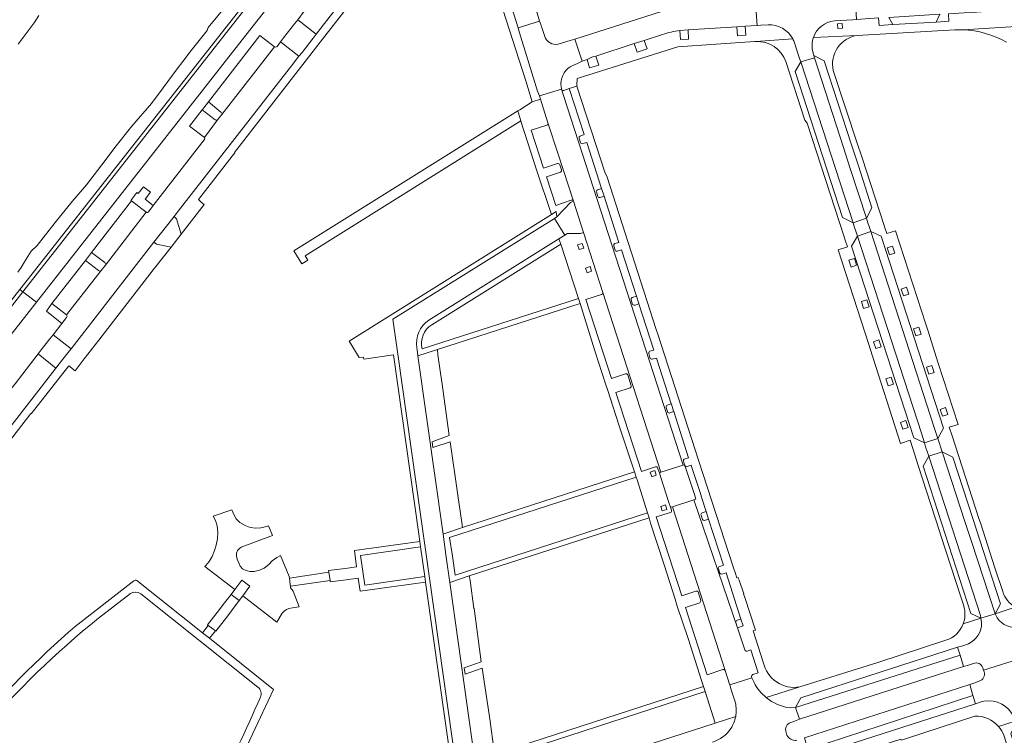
# Model space of a CAD drawing. Extents: x 152048 to 156914, y 461460 to 468786.
# Tile 133 of 256: x 155286 to 155530, y 463959 to 464136. Entities that reach past the tile are written whole.
import ezdxf

# ---------------------------------------------------------------- set-up
doc = ezdxf.new("R2010")
doc.units = 0
doc.header["$LTSCALE"] = 0.75
for name, color, linetype, lineweight in [('B-RO-VH-VERHARDING_ASFALT-GV', 251, 'CONTINUOUS', 18), ('B-RO-VH-VERHARDING_BETON-GV', 251, 'CONTINUOUS', 18), ('B-RO-VH-VERHARDING_BETONSTRAATSTEEN-GV', 251, 'CONTINUOUS', 18), ('B-RO-VH-VERHARDING_HALFVERHARDING-GV', 251, 'CONTINUOUS', 18), ('B-RO-VH-VERHARDING_TEGEL-GV', 251, 'CONTINUOUS', 18)]:
    doc.layers.add(name, color=color, linetype=linetype, lineweight=lineweight)

msp = doc.modelspace()

# ---------------------------------------------------------------- linework, layer by layer
at = {"layer": 'B-RO-VH-VERHARDING_ASFALT-GV'}
for points in [[(155457.682, 464284.517), (155453.279, 464278.128), (155448.266, 464271.107), (155442.349, 464262.966), (155437.161, 464256.188), (155435.871, 464254.812), (155433.956, 464252.51), (155427.883, 464245.587), (155420.03, 464236.811), (155411.984, 464227.263), (155405.402, 464219.076), (155402.594, 464215.584), (155371.439, 464176.393), (155338.56, 464134.488), (155286.653, 464068.331), (155289.977, 464065.817), (155341.85, 464131.905), (155372.364, 464170.78)], [(155356.317, 464137.842), (155354.708, 464135.714), (155359.255, 464132.196), (155379.969, 464158.868)], [(155406.39, 464142.295), (155408.287, 464136.889), (155409.249, 464133.746)], [(155409.249, 464133.746), (155414.56, 464135.422), (155413.775, 464137.971), (155411.914, 464143.421)], [(155449.274, 464133.057), (155451.356, 464133.228), (155463.403, 464134.01), (155465.457, 464134.187), (155468.418, 464134.31), (155468.054, 464139.827)], [(155487.594, 464135.464), (155492.057, 464135.749), (155493.056, 464135.805), (155492.74, 464141.356), (155491.859, 464141.255), (155481.287, 464140.672), (155479.587, 464140.563), (155468.945, 464139.949), (155468.054, 464139.827), (155468.418, 464134.31)], [(155444.761, 464137.8), (155423.27, 464130.943), (155425.125, 464125.451), (155426.314, 464125.899)], [(155468.418, 464134.31), (155469.355, 464134.395), (155471.142, 464134.481)], [(155428.462, 464126.751), (155437.994, 464129.888), (155440.495, 464130.633), (155445.032, 464132.09)], [(155297.443, 464062.024), (155296.275, 464060.492), (155294.093, 464057.702), (155298.595, 464054.265), (155300.536, 464056.802), (155317.901, 464079.142), (155319.092, 464080.634), (155324.059, 464086.986), (155325.104, 464088.335), (155353.107, 464124.371), (155354.94, 464126.708), (155350.419, 464130.238), (155349.555, 464129.111)], [(155477.676, 464130.017), (155478.939, 464126.17), (155479.236, 464125.348), (155482.6, 464126.301), (155482.469, 464126.879), (155482.358, 464127.203), (155482.148, 464128.13)], [(155348.942, 464129.02), (155335.898, 464112.288), (155334.792, 464110.945), (155331.564, 464106.58)], [(155331.528, 464106.004), (155318.927, 464089.707), (155317.731, 464088.196)], [(155317.115, 464088.068), (155307.077, 464074.932), (155306.005, 464073.655), (155297.411, 464062.648)], [(155146.824, 463882.344), (155208.865, 463962.17), (155233.275, 463993.577), (155274.998, 464046.734), (155289.977, 464065.817), (155286.653, 464068.331), (155271.724, 464049.303), (155229.536, 463995.534), (155205.581, 463964.722)], [(155241.062, 463989.602), (155240.044, 463988.342), (155238.02, 463985.651), (155242.482, 463982.197), (155291.18, 464044.741), (155294.794, 464049.459), (155290.421, 464053.008), (155284.694, 464045.599), (155284.636, 464045.523), (155283.656, 464044.251)], [(155465.348, 463979.669), (155463.578, 463985.139), (155452.751, 464016.814), (155447.501, 464015.135), (155460.524, 463974.532)], [(155314.087, 463996.775), (155299.614, 463985.508)], [(155338.243, 463947.769), (155348.666, 463969.904), (155332.83, 463982.538), (155331.083, 463983.932), (155314.877, 463996.861)], [(155305.342, 463987.509), (155313.26, 463993.599)], [(155315.803, 463993.586), (155344.834, 463970.423)], [(155527.873, 463987.641), (155527.337, 463988.632), (155523.847, 463987.506), (155523.967, 463986.422)], [(155520.73, 463981.2), (155519.347, 463980.702), (155518.063, 463980.32), (155518.664, 463978.327), (155519.561, 463975.597), (155520.797, 463975.924), (155521.972, 463976.332)], [(155467.393, 463973.563), (155468.712, 463973.99), (155466.898, 463979.698), (155465.927, 463979.383)], [(155524.318, 463975.25), (155524.512, 463974.666), (155534.46, 463977.823), (155534.308, 463978.223)], [(155534.643, 463977.34), (155534.46, 463977.823), (155524.512, 463974.666), (155524.653, 463974.242)], [(155460.524, 463974.532), (155461.594, 463971.161), (155461.637, 463971.014), (155467.15, 463972.773), (155467.057, 463972.989)], [(155467.15, 463972.773), (155461.637, 463971.014), (155462.009, 463969.748), (155463.034, 463966.58)], [(155467.67, 463971.561), (155467.15, 463972.773)], [(155523.437, 463971.895), (155522.328, 463971.506), (155521.066, 463971.103), (155521.859, 463968.34), (155522.506, 463966.354)], [(155522.506, 463966.354), (155523.902, 463966.769), (155524.563, 463966.943)], [(155476.331, 463961.496), (155477.669, 463962.024), (155478.922, 463962.52), (155477.933, 463965.365), (155476.568, 463965.297)], [(155475.813, 463958.55), (155475.548, 463959.519)]]:
    msp.add_lwpolyline(points, dxfattribs=at)
for points in [[(155471.142, 464134.481, -0.2916865), (155477.255, 464130.988)], [(155482.357, 464131.319, -0.2946102), (155487.594, 464135.464)], [(155445.032, 464132.09, -0.0563167), (155449.274, 464133.057)], [(155477.255, 464130.988, -0.0401988), (155477.676, 464130.017)], [(155482.148, 464128.13, -0.1320042), (155482.357, 464131.319)], [(155349.555, 464129.111, -0.2528525), (155348.942, 464129.02)], [(155426.314, 464125.899, -0.0940214), (155428.462, 464126.751)], [(155331.564, 464106.58, -0.3646786), (155331.528, 464106.004)], [(155317.731, 464088.196, -0.5261929), (155317.115, 464088.068)], [(155297.411, 464062.648, -0.5), (155297.443, 464062.024)], [(155314.877, 463996.861, 0.3568671), (155314.087, 463996.775)], [(155313.26, 463993.599, -0.3039698), (155315.803, 463993.586)], [(155276.221, 463959.228, -0.0470716), (155305.342, 463987.509)], [(155523.967, 463986.422, -0.310347), (155520.73, 463981.2)], [(155533.479, 463985.313, -0.3075324), (155527.873, 463987.641)], [(155299.614, 463985.508, 0.0379974), (155273.387, 463958.968)], [(155465.927, 463979.383, -0.4175938), (155465.348, 463979.669)], [(155521.972, 463976.332, -0.4108138), (155524.318, 463975.25)], [(155524.653, 463974.242, -0.3707288), (155523.437, 463971.895)], [(155467.057, 463972.989, -0.2991331), (155467.393, 463973.563)], [(155470.689, 463967.872, -0.1016679), (155467.67, 463971.561)], [(155344.834, 463970.423, -0.3657256), (155345.445, 463967.998)], [(155345.445, 463967.998, -0.0367069), (155320.497, 463920.225)], [(155463.034, 463966.58, -0.1059232), (155463.115, 463963.172)], [(155476.568, 463965.297, -0.1376496), (155470.689, 463967.872)], [(155524.563, 463966.943, -0.3569985), (155531.958, 463962.929)], [(155463.115, 463963.172, -0.0985863), (155461.916, 463960.217)], [(155475.548, 463959.519, -0.3565631), (155476.331, 463961.496)], [(155461.916, 463960.217, -0.1794219), (155457.36, 463956.854)], [(155478.183, 463957.251, -0.319247), (155475.813, 463958.55)]]:
    msp.add_lwpolyline(points, format="xyb", dxfattribs=at)
for points in [[(155482.6, 464126.301), (155479.236, 464125.348), (155492.199, 464085.483), (155495.496, 464086.569), (155491.488, 464098.912), (155489.83, 464104.108)], [(155419.961, 464118.569), (155414.507, 464116.901), (155414.768, 464116.075), (155416.633, 464110.18), (155419.202, 464102.416), (155422.952, 464090.848), (155422.975, 464090.776), (155425.454, 464083.057), (155430.221, 464068.189), (155444.602, 464023.654), (155450.092, 464025.424), (155420.446, 464117)], [(155495.496, 464086.569), (155492.199, 464085.483), (155492.561, 464084.317), (155492.833, 464083.42), (155493.245, 464082.159), (155496.551, 464083.287), (155496.173, 464084.548), (155495.869, 464085.416)], [(155493.245, 464082.159), (155509.093, 464033.32), (155509.854, 464030.997), (155513.156, 464032.008), (155512.195, 464035.043), (155496.551, 464083.287)], [(155510.915, 464027.662), (155514.212, 464028.759), (155513.907, 464029.704), (155513.478, 464031.027), (155513.156, 464032.008), (155509.854, 464030.997), (155510.15, 464029.974), (155510.503, 464028.811)], [(155514.212, 464028.759), (155510.915, 464027.662), (155523.718, 463988.186), (155523.847, 463987.506), (155527.337, 463988.632), (155521.469, 464006.483), (155519.941, 464011.261)], [(155362.682, 463996.901), (155362.396, 463998.909), (155352.625, 463997.446), (155352.811, 463995.889), (155352.861, 463995.468)], [(155477.933, 463965.365), (155478.922, 463962.52), (155519.561, 463975.597), (155518.664, 463978.327)], [(155521.859, 463968.34), (155521.066, 463971.103), (155480.184, 463957.901), (155481.024, 463955.04)]]:
    msp.add_lwpolyline(points, close=True, dxfattribs=at)
at = {"layer": 'B-RO-VH-VERHARDING_BETON-GV'}
for points in [[(155339.092, 463994.599), (155340.826, 463996.935), (155342.793, 463995.42), (155341.079, 463993.065), (155349.494, 463986.57), (155350.826, 463988.768), (155351.29, 463989.266), (155351.873, 463989.643), (155352.509, 463989.901), (155353.402, 463990.107), (155355.023, 463990.351), (155353.539, 463994.198), (155352.918, 463995.06), (155352.861, 463995.468), (155352.811, 463995.889), (155352.625, 463997.446), (155352.559, 463997.835), (155350.44, 464003.076), (155349.511, 464002.574), (155348.367, 464001.729), (155347.494, 464000.803), (155346.404, 463999.931), (155345.177, 463999.414), (155343.924, 463999.114), (155342.806, 463999.114), (155341.661, 463999.387), (155341.034, 463999.741), (155340.462, 464000.422), (155339.726, 464002.138), (155339.562, 464002.928), (155339.535, 464003.609), (155339.808, 464004.263), (155340.244, 464004.753), (155340.68, 464005.08), (155348.463, 464007.965), (155347.464, 464010.434), (155346.62, 464010.153), (155345.529, 464009.881), (155344.33, 464009.826), (155342.94, 464009.962), (155341.632, 464010.453), (155340.35, 464011.215), (155339.424, 464012.169), (155338.824, 464013.177), (155338.359, 464014.403), (155333.744, 464012.812), (155334.328, 464011.728), (155334.708, 464010.398), (155334.871, 464008.824), (155334.817, 464007.142), (155334.518, 464005.595), (155334.111, 464004.265), (155333.486, 464002.8), (155332.726, 464001.606), (155331.911, 464000.602), (155331.655, 464000.34)], [(155340.826, 463996.935), (155339.092, 463994.599), (155338.179, 463993.409), (155340.175, 463991.868), (155341.079, 463993.065), (155342.793, 463995.42)]]:
    msp.add_lwpolyline(points, close=True, dxfattribs=at)
at = {"layer": 'B-RO-VH-VERHARDING_BETONSTRAATSTEEN-GV'}
for points in [[(155501.035, 464136.335), (155502.048, 464134.553), (155512.772, 464135.155), (155513.692, 464137.115)], [(155350.419, 464130.238), (155354.94, 464126.708), (155355.748, 464127.642), (155358.511, 464131.213), (155359.255, 464132.196), (155354.708, 464135.714), (155353.886, 464134.744), (155351.15, 464131.235)], [(155492.199, 464085.483), (155479.236, 464125.348), (155477.812, 464122.944), (155489.561, 464086.803)], [(155482.6, 464126.301), (155489.83, 464104.108), (155491.488, 464098.912), (155495.496, 464086.569), (155496.865, 464089.161), (155493.561, 464099.558), (155491.803, 464104.744), (155485.045, 464125.563), (155482.469, 464126.879)], [(155355.662, 464075.293), (155357.171, 464076.23), (155356.487, 464077.271), (155409.935, 464110.712), (155409.178, 464113.155), (155353.696, 464078.489)], [(155420.805, 464082.413), (155421.482, 464082.828), (155424.673, 464082.806), (155425.454, 464083.057), (155422.975, 464090.776), (155422.212, 464090.477), (155418.831, 464086.962), (155418.253, 464086.501)], [(155417.53, 464087.471), (155367.423, 464056.106), (155369.931, 464052.085), (155370.951, 464052.174), (155371.051, 464051.689), (155378.372, 464052.725), (155384.635, 464008.337), (155384.888, 464006.544), (155385.054, 464005.212), (155386.156, 463997.822), (155386.338, 463996.462), (155386.589, 463994.698), (155392.713, 463951.579), (155392.907, 463950.216), (155393.065, 463949.083), (155394.189, 463941.016), (155395.211, 463941.356), (155379.469, 464052.954), (155378.247, 464061.618), (155418.253, 464086.501), (155418.831, 464086.962), (155418.634, 464088.236)], [(155513.156, 464032.008), (155514.574, 464034.619), (155499.145, 464082.132), (155496.551, 464083.287), (155512.195, 464035.043)], [(155509.854, 464030.997), (155509.093, 464033.32), (155493.245, 464082.159), (155491.806, 464079.695), (155507.242, 464032.211)], [(155302.136, 464076.143), (155293.799, 464065.425), (155297.411, 464062.648), (155306.005, 464073.655), (155305.693, 464073.504), (155305.383, 464073.659)], [(155290.421, 464053.008), (155294.794, 464049.459), (155295.618, 464050.484), (155297.757, 464053.242), (155298.595, 464054.265), (155294.093, 464057.702), (155293.309, 464056.674), (155291.184, 464053.968)], [(155395.312, 464011.261), (155394.343, 464017.952), (155394.373, 464017.962), (155394.363, 464018.029), (155392.4, 464031.234), (155388.169, 464029.832), (155387.966, 464031.245), (155392.175, 464032.737), (155390.387, 464046.03), (155390.354, 464046.02), (155389.408, 464052.749), (155389.264, 464054.041), (155384.448, 464052.497), (155390.656, 464008.346), (155391.064, 464008.485), (155395.517, 464010.006)], [(155510.915, 464027.662), (155509.518, 464025.192), (155521.36, 463988.648), (155523.847, 463987.506), (155523.718, 463988.186)], [(155527.337, 463988.632), (155528.665, 463991.059), (155523.455, 464007.116), (155521.919, 464011.94), (155516.846, 464027.447), (155514.212, 464028.759), (155519.941, 464011.261), (155521.469, 464006.483)], [(155392.819, 463996.514), (155397.17, 463998.052), (155441.708, 464012.35), (155441.308, 464013.58), (155393.683, 463998.203), (155392.969, 464002.857), (155392.254, 464007.511), (155438.471, 464022.48), (155438.063, 464023.759), (155395.517, 464010.006), (155391.064, 464008.485), (155390.656, 464008.346), (155391.461, 464002.626), (155392.344, 463996.346)], [(155369.634, 463997.44), (155370.109, 463994.226), (155386.338, 463996.462), (155386.156, 463997.822), (155371.336, 463995.721), (155370.259, 464003.085), (155385.054, 464005.212), (155384.888, 464006.544), (155368.727, 464004.253), (155368.714, 464004.251), (155369.264, 464000.225), (155366.403, 463999.852), (155362.34, 463999.322), (155362.396, 463998.909), (155362.682, 463996.901), (155362.728, 463996.519), (155366.712, 463997.05)], [(155397.17, 463998.052), (155392.819, 463996.514), (155392.344, 463996.346), (155398.537, 463952.302), (155403.481, 463953.881), (155403.231, 463955.167), (155402.343, 463961.914), (155402.321, 463962.059), (155400.31, 463975.109), (155396.105, 463973.688), (155395.885, 463975.264), (155400.099, 463976.74), (155398.364, 463989.916), (155398.357, 463989.97), (155398.32, 463989.959), (155397.381, 463996.866)], [(155518.664, 463978.327), (155518.063, 463980.32), (155479.226, 463967.806), (155477.933, 463965.365)], [(155403.481, 463953.881), (155398.537, 463952.302), (155398.732, 463950.871), (155455.558, 463969.374), (155455.147, 463970.643)], [(155522.506, 463966.354), (155521.859, 463968.34), (155481.024, 463955.04), (155483.718, 463953.824)]]:
    msp.add_lwpolyline(points, close=True, dxfattribs=at)
for points in [[(155414.56, 464135.422), (155409.249, 464133.746), (155409.633, 464132.536), (155414.053, 464118.082), (155414.507, 464116.901), (155419.961, 464118.569), (155419.825, 464119.903)], [(155415.841, 464131.571), (155415.186, 464133.616), (155414.985, 464134.243), (155414.869, 464134.564), (155414.56, 464135.422)], [(155348.942, 464129.02), (155345.331, 464131.817), (155332.591, 464115.441), (155332.567, 464115.41), (155335.682, 464112.887)], [(155422.783, 464124.417), (155423.973, 464124.933), (155425.125, 464125.451), (155423.27, 464130.943), (155422.125, 464130.575), (155419.145, 464129.659)], [(155335.898, 464112.288), (155348.942, 464129.02)], [(155419.961, 464118.569), (155420.446, 464117), (155450.092, 464025.424), (155450.464, 464025.53)], [(155424.604, 464106.915), (155425.6, 464107.294), (155421.899, 464118.705), (155420.566, 464118.241)], [(155330.993, 464113.418), (155327.907, 464109.367), (155331.564, 464106.58), (155334.792, 464110.945)], [(155334.207, 464110.937), (155330.993, 464113.418)], [(155422.952, 464090.848), (155419.202, 464102.416), (155416.633, 464110.18)], [(155416.339, 464109.625), (155412.477, 464108.41), (155415.567, 464098.973), (155419.004, 464100.101)], [(155424.721, 464105.322), (155424.328, 464106.411)], [(155428.941, 464093.613), (155429.928, 464093.952), (155426.245, 464105.376), (155425.281, 464105.072)], [(155419.705, 464097.973), (155416.256, 464096.848), (155418.566, 464089.723), (155422.401, 464091.059)], [(155419.609, 464099.793), (155419.993, 464098.566)], [(155428.974, 464091.955), (155428.623, 464093.092)], [(155307.077, 464074.932), (155317.115, 464088.068), (155313.535, 464090.865), (155303.651, 464078.108)], [(155433.222, 464080.318), (155434.199, 464080.609), (155430.555, 464092.03), (155429.558, 464091.724)], [(155420.805, 464082.413), (155418.253, 464086.501), (155378.247, 464061.618), (155379.469, 464052.954), (155395.211, 463941.356), (155399.904, 463942.823), (155398.732, 463950.871), (155398.537, 463952.302), (155392.344, 463996.346), (155391.461, 464002.626), (155390.656, 464008.346), (155384.448, 464052.497), (155384.239, 464053.952), (155384.162, 464054.491)], [(155387.149, 464061.376), (155419.345, 464081.511), (155420.805, 464082.413)], [(155419.816, 464080.201), (155419.345, 464081.511), (155387.149, 464061.376)], [(155387.887, 464060.215), (155419.816, 464080.201)], [(155433.305, 464078.678), (155432.929, 464079.731)], [(155437.472, 464066.915), (155438.54, 464067.315), (155434.837, 464078.733), (155433.863, 464078.418)], [(155303.651, 464078.108), (155306.898, 464075.624)], [(155384.162, 464054.491), (155384.239, 464053.952), (155384.448, 464052.497), (155389.264, 464054.041), (155424.613, 464065.445), (155424.178, 464066.697), (155385.528, 464054.221)], [(155429.893, 464067.686), (155426.057, 464066.467), (155432.354, 464046.905), (155435.84, 464048.04)], [(155444.602, 464023.654), (155430.221, 464068.189)], [(155437.601, 464065.225), (155437.245, 464066.37)], [(155441.877, 464053.641), (155442.852, 464053.924), (155439.151, 464065.369), (155438.212, 464065.065)], [(155441.876, 464052.056), (155441.575, 464053.044)], [(155446.17, 464040.288), (155447.131, 464040.619), (155443.481, 464051.947), (155442.434, 464051.715)], [(155436.378, 464047.804), (155437.265, 464045.096)], [(155436.965, 464044.545), (155433.482, 464043.423), (155439.806, 464023.886), (155443.281, 464025.011)], [(155446.241, 464038.677), (155445.905, 464039.686)], [(155450.375, 464026.913), (155451.477, 464027.277), (155447.774, 464038.725), (155446.834, 464038.401)], [(155450.464, 464025.53), (155450.092, 464025.424), (155444.602, 464023.654), (155444.227, 464023.535), (155444.576, 464022.355), (155446.599, 464016.202), (155446.993, 464014.986), (155447.501, 464015.135), (155452.751, 464016.814)], [(155450.464, 464025.53), (155450.205, 464026.451)], [(155450.552, 464025.261), (155450.85, 464024.35), (155452.885, 464018.195), (155453.27, 464016.981), (155452.751, 464016.814), (155463.578, 463985.139), (155463.17, 463986.47)], [(155452.751, 464016.814), (155453.27, 464016.981), (155452.885, 464018.195), (155450.85, 464024.35), (155450.552, 464025.261)], [(155454.815, 464013.608), (155455.781, 464013.974), (155454.676, 464017.472), (155454.304, 464018.658), (155452.289, 464024.831), (155452.137, 464025.386), (155451.145, 464025.066)], [(155443.795, 464024.769), (155444.227, 464023.535), (155444.602, 464023.654)], [(155460.524, 463974.532), (155447.501, 464015.135), (155446.993, 464014.986), (155447.221, 464014.261)], [(155446.957, 464013.728), (155443.469, 464012.594), (155449.764, 463993.035), (155453.244, 463994.215)], [(155454.903, 464012.004), (155454.548, 464013.035)], [(155459.154, 464000.308), (155460.077, 464000.637), (155456.427, 464012.077), (155455.367, 464011.74)], [(155459.179, 463998.653), (155458.833, 463999.712)], [(155463.452, 463986.998), (155464.424, 463987.308), (155460.735, 463998.732), (155459.651, 463998.428)], [(155453.867, 463994.013), (155454.465, 463991.937)], [(155454.278, 463991.364), (155450.677, 463990.208), (155456.04, 463973.518), (155459.912, 463974.826)]]:
    msp.add_lwpolyline(points, dxfattribs=at)
for points in [[(155419.145, 464129.659, -0.3577463), (155415.841, 464131.571)], [(155419.825, 464119.903, -0.2843064), (155422.783, 464124.417)], [(155420.566, 464118.241, -0.3868719), (155419.961, 464118.569)], [(155335.682, 464112.887, -0.4674626), (155335.898, 464112.288)], [(155334.792, 464110.945, -0.215368), (155334.207, 464110.937)], [(155416.633, 464110.18, -0.4209092), (155416.339, 464109.625)], [(155424.328, 464106.411, -0.3722205), (155424.604, 464106.915)], [(155425.281, 464105.072, -0.3854295), (155424.721, 464105.322)], [(155419.004, 464100.101, -0.3603427), (155419.609, 464099.793)], [(155419.993, 464098.566, -0.4348759), (155419.705, 464097.973)], [(155428.623, 464093.092, -0.4492854), (155428.941, 464093.613)], [(155422.401, 464091.059, -0.4227312), (155422.952, 464090.848)], [(155429.558, 464091.724, -0.3344131), (155428.974, 464091.955)], [(155432.929, 464079.731, -0.3183371), (155433.222, 464080.318)], [(155433.863, 464078.418, -0.4084399), (155433.305, 464078.678)], [(155306.898, 464075.624, -0.3800472), (155307.077, 464074.932)], [(155430.221, 464068.189, -0.2826733), (155429.893, 464067.686)], [(155437.245, 464066.37, -0.3683393), (155437.472, 464066.915)], [(155438.212, 464065.065, -0.1962294), (155437.601, 464065.225)], [(155384.162, 464054.491, -0.2874591), (155387.149, 464061.376)], [(155387.149, 464061.376, 0.2874591), (155384.162, 464054.491)], [(155385.528, 464054.221, -0.3351308), (155387.887, 464060.215)], [(155441.575, 464053.044, -0.2720659), (155441.877, 464053.641)], [(155442.434, 464051.715, -0.4775652), (155441.876, 464052.056)], [(155435.84, 464048.04, -0.416179), (155436.378, 464047.804)], [(155437.265, 464045.096, -0.3488102), (155436.965, 464044.545)], [(155445.905, 464039.686, -0.4370165), (155446.17, 464040.288)], [(155446.834, 464038.401, -0.5766143), (155446.241, 464038.677)], [(155443.281, 464025.011, -0.4283308), (155443.795, 464024.769)], [(155450.205, 464026.451, -0.4369988), (155450.375, 464026.913)], [(155450.552, 464025.261, -0.1418893), (155450.464, 464025.53)], [(155451.145, 464025.066, -0.3394074), (155450.552, 464025.261)], [(155447.221, 464014.261, -0.475945), (155446.957, 464013.728)], [(155454.548, 464013.035, -0.3956433), (155454.815, 464013.608)], [(155455.367, 464011.74, -0.3020437), (155454.903, 464012.004)], [(155458.833, 463999.712, -0.4309155), (155459.154, 464000.308)], [(155459.651, 463998.428, -0.2942771), (155459.179, 463998.653)], [(155453.244, 463994.215, -0.205221), (155453.867, 463994.013)], [(155454.465, 463991.937, -0.0713574), (155454.278, 463991.364)], [(155463.17, 463986.47, -0.3826652), (155463.452, 463986.998)], [(155459.912, 463974.826, -0.3623327), (155460.524, 463974.532)]]:
    msp.add_lwpolyline(points, format="xyb", dxfattribs=at)
at = {"layer": 'B-RO-VH-VERHARDING_HALFVERHARDING-GV'}
for points in [[(155285.358, 464073.228), (155286.236, 464074.341), (155287.056, 464075.765), (155288.721, 464078.462), (155290.136, 464079.802), (155294.637, 464085.537), (155298.827, 464090.688), (155302.392, 464094.888), (155307.015, 464100.905), (155309.418, 464104.072), (155313.627, 464109.351), (155318.479, 464115.01), (155321.333, 464118.885), (155324.847, 464123.575), (155326.264, 464125.365), (155328.262, 464128.089), (155332.242, 464133.12), (155332.544, 464133.819), (155337.28, 464139.606)], [(155290.583, 464136.803), (155289.434, 464134.957), (155287.449, 464132.314), (155285.462, 464129.683)]]:
    msp.add_lwpolyline(points, dxfattribs=at)
at = {"layer": 'B-RO-VH-VERHARDING_TEGEL-GV'}
for points in [[(155404.666, 464219.656), (155370.778, 464176.967), (155337.845, 464135.049), (155285.885, 464068.911), (155286.653, 464068.331), (155338.56, 464134.488), (155371.439, 464176.393), (155402.594, 464215.584), (155405.402, 464219.076), (155411.984, 464227.263), (155420.03, 464236.811), (155427.883, 464245.587), (155433.956, 464252.51), (155435.871, 464254.812), (155437.161, 464256.188), (155442.349, 464262.966), (155448.266, 464271.107), (155453.279, 464278.128), (155457.682, 464284.517)], [(155379.969, 464158.868), (155359.255, 464132.196), (155358.511, 464131.213), (155355.748, 464127.642), (155354.94, 464126.708), (155353.107, 464124.371), (155325.104, 464088.335), (155324.059, 464086.986), (155324.687, 464086.446), (155325.781, 464082.677), (155331.482, 464089.988), (155330.876, 464090.449), (155330.103, 464091.24), (155338.417, 464101.933), (155339.076, 464102.78), (155339.011, 464102.834), (155360.846, 464130.961), (155379.021, 464154.375), (155381.385, 464157.412)], [(155404.627, 464140.918), (155411.162, 464120.595), (155411.122, 464120.593), (155412.756, 464115.438), (155414.768, 464116.075), (155414.507, 464116.901), (155414.053, 464118.082), (155409.633, 464132.536), (155409.249, 464133.746), (155408.287, 464136.889), (155406.39, 464142.295)], [(155534.861, 464138.359), (155530.069, 464138.065), (155529.106, 464138.008), (155522.75, 464137.653), (155519.696, 464137.476), (155515.794, 464137.22), (155515.929, 464135.423), (155512.772, 464135.155), (155502.048, 464134.553), (155498.652, 464134.306), (155498.482, 464136.182), (155493.056, 464135.805), (155492.057, 464135.749), (155487.594, 464135.464)], [(155471.142, 464134.481), (155469.355, 464134.395), (155468.418, 464134.31), (155465.457, 464134.187), (155465.625, 464131.89), (155463.552, 464131.772), (155463.403, 464134.01), (155451.356, 464133.228), (155451.453, 464130.971), (155449.418, 464130.851), (155449.274, 464133.057)], [(155544.016, 464112.122), (155545.552, 464107.45), (155554.958, 464078.852), (155558.453, 464080.002), (155558.122, 464080.952), (155553.117, 464096.162), (155552.816, 464097.159), (155547.112, 464114.456), (155545.883, 464118.259), (155541.666, 464131.252), (155541.295, 464132.12), (155540.51, 464134.498), (155531.271, 464133.965), (155519.328, 464133.259)], [(155519.328, 464133.259), (155531.271, 464133.965), (155540.51, 464134.498)], [(155445.032, 464132.09), (155440.495, 464130.633), (155441.172, 464128.508), (155438.726, 464127.702), (155437.994, 464129.888), (155428.462, 464126.751), (155429.216, 464124.465), (155426.921, 464123.803), (155426.314, 464125.899), (155425.125, 464125.451), (155423.973, 464124.933), (155422.783, 464124.417)], [(155482.357, 464131.319), (155493.23, 464131.883), (155517.353, 464133.251)], [(155420.566, 464118.241), (155421.899, 464118.705), (155423.817, 464119.326), (155423.785, 464119.424), (155423.845, 464121.177), (155448.822, 464129.024), (155467.813, 464130.337)], [(155477.255, 464130.988), (155468.084, 464130.346)], [(155468.084, 464130.346), (155477.255, 464130.988)], [(155519.436, 463986.107), (155523.847, 463987.506), (155521.36, 463988.648), (155509.518, 464025.192), (155510.915, 464027.662), (155510.503, 464028.811), (155510.15, 464029.974), (155509.854, 464030.997), (155507.242, 464032.211), (155491.806, 464079.695), (155493.245, 464082.159), (155492.833, 464083.42), (155492.561, 464084.317), (155492.199, 464085.483), (155489.561, 464086.803), (155477.812, 464122.944), (155479.236, 464125.348), (155478.939, 464126.17), (155477.676, 464130.017)], [(155493.23, 464131.883), (155482.357, 464131.319)], [(155482.148, 464128.13), (155482.358, 464127.203), (155482.469, 464126.879), (155485.045, 464125.563), (155491.803, 464104.744), (155493.561, 464099.558), (155496.865, 464089.161), (155495.496, 464086.569), (155495.869, 464085.416), (155496.173, 464084.548), (155496.551, 464083.287), (155499.145, 464082.132), (155514.574, 464034.619), (155513.156, 464032.008), (155513.478, 464031.027), (155513.907, 464029.704), (155514.212, 464028.759), (155516.846, 464027.447), (155521.919, 464011.94), (155523.455, 464007.116), (155528.665, 463991.059), (155527.337, 463988.632), (155532.317, 463990.229)], [(155475.549, 464125.403), (155480.254, 464110.9), (155480.793, 464110.126), (155489.959, 464081.939), (155490.219, 464081.155), (155490.764, 464079.511), (155488.527, 464078.751), (155496.061, 464055.348), (155496.426, 464054.215), (155503.956, 464030.827), (155506.342, 464031.605), (155506.953, 464029.558), (155508.326, 464025.314), (155513.564, 464009.118), (155513.926, 464008.016), (155518.754, 463993.102), (155519.569, 463990.595), (155519.613, 463990.45), (155519.63, 463990.381)], [(155529.237, 463994.095), (155527.321, 464000), (155523.701, 464011.163), (155523.348, 464012.246), (155516.71, 464032.719), (155516.013, 464034.867), (155518.186, 464035.515), (155513.284, 464050.717), (155510.665, 464058.848), (155510.184, 464060.333), (155502.697, 464083.485), (155500.555, 464082.836), (155500.003, 464084.46), (155499.803, 464085.047), (155494.499, 464101.301), (155494.172, 464102.297), (155493.308, 464104.919), (155487.26, 464123.191)], [(155419.825, 464119.903), (155419.961, 464118.569)], [(155462.966, 463998.831), (155462.586, 464000), (155453.933, 464026.656), (155443.813, 464057.836), (155443.4, 464059.063), (155431.232, 464096.988), (155430.808, 464097.751), (155423.817, 464119.326), (155421.899, 464118.705), (155425.6, 464107.294), (155424.604, 464106.915)], [(155335.682, 464112.887), (155332.567, 464115.41), (155331.063, 464113.506), (155330.993, 464113.418), (155334.207, 464110.937)], [(155416.633, 464110.18), (155414.768, 464116.075), (155412.756, 464115.438), (155409.649, 464113.432), (155409.178, 464113.155), (155409.935, 464110.712), (155410.331, 464109.337), (155410.894, 464107.579), (155413.783, 464098.549), (155417.53, 464087.471), (155418.634, 464088.236), (155418.831, 464086.962), (155422.212, 464090.477), (155422.975, 464090.776), (155422.952, 464090.848)], [(155334.792, 464110.945), (155335.898, 464112.288)], [(155419.004, 464100.101), (155415.567, 464098.973), (155412.477, 464108.41), (155416.339, 464109.625)], [(155424.328, 464106.411), (155424.721, 464105.322)], [(155425.281, 464105.072), (155426.245, 464105.376), (155429.928, 464093.952), (155430.555, 464092.03), (155434.199, 464080.609), (155433.222, 464080.318)], [(155422.401, 464091.059), (155418.566, 464089.723), (155416.256, 464096.848), (155419.705, 464097.973)], [(155419.993, 464098.566), (155419.609, 464099.793)], [(155317.731, 464088.196), (155318.927, 464089.707), (155316.885, 464091.332), (155318.2, 464093.04), (155316.474, 464094.375), (155315.163, 464092.703), (155314.864, 464092.942), (155313.352, 464091.008), (155313.535, 464090.865)], [(155313.535, 464090.865), (155317.115, 464088.068)], [(155425.454, 464083.057), (155424.673, 464082.806), (155421.482, 464082.828), (155420.805, 464082.413), (155419.345, 464081.511), (155419.816, 464080.201), (155424.178, 464066.697), (155424.613, 464065.445), (155428.273, 464053.732), (155430.949, 464045.299), (155431.499, 464043.88), (155434.189, 464035.387), (155437.628, 464025.042), (155438.063, 464023.759), (155438.471, 464022.48), (155438.697, 464021.772), (155441.308, 464013.58), (155441.708, 464012.35), (155442.063, 464011.092), (155445.419, 464000.708), (155448.101, 463992.267), (155448.563, 463990.763), (155451.47, 463982.22), (155454.72, 463971.811), (155455.147, 463970.643), (155455.558, 463969.374), (155458.045, 463961.553), (155463.115, 463963.172)], [(155430.221, 464068.189), (155425.454, 464083.057)], [(155248.682, 463986.545), (155288.623, 464038.195), (155288.722, 464038.113), (155297.981, 464050.043), (155299.551, 464048.822), (155301.828, 464051.76), (155305.415, 464056.388), (155318.924, 464073.778), (155319.562, 464074.62), (155323.355, 464079.446), (155319.726, 464080.137), (155319.092, 464080.634), (155317.901, 464079.142), (155300.536, 464056.802), (155298.595, 464054.265), (155297.757, 464053.242), (155295.618, 464050.484), (155294.794, 464049.459), (155291.18, 464044.741), (155242.482, 463982.197)], [(155432.929, 464079.731), (155433.305, 464078.678)], [(155433.863, 464078.418), (155434.837, 464078.733), (155438.54, 464067.315), (155439.124, 464065.496), (155439.151, 464065.369), (155442.852, 464053.924), (155441.877, 464053.641)], [(155306.898, 464075.624), (155303.651, 464078.108), (155302.136, 464076.143), (155305.383, 464073.659)], [(155305.383, 464073.659), (155305.693, 464073.504), (155306.005, 464073.655), (155307.077, 464074.932)], [(155435.84, 464048.04), (155432.354, 464046.905), (155426.057, 464066.467), (155429.893, 464067.686)], [(155293.799, 464065.425), (155292.44, 464063.589), (155296.275, 464060.492), (155297.443, 464062.024)], [(155297.411, 464062.648), (155293.799, 464065.425)], [(155441.575, 464053.044), (155441.876, 464052.056)], [(155442.434, 464051.715), (155443.481, 464051.947), (155447.131, 464040.619), (155447.2, 464040.546), (155447.722, 464038.836), (155447.774, 464038.725), (155451.477, 464027.277), (155450.375, 464026.913)], [(155437.265, 464045.096), (155436.378, 464047.804)], [(155443.281, 464025.011), (155439.806, 464023.886), (155433.482, 464043.423), (155436.965, 464044.545)], [(155450.205, 464026.451), (155450.464, 464025.53)], [(155451.145, 464025.066), (155452.137, 464025.386), (155452.289, 464024.831), (155454.304, 464018.658), (155454.676, 464017.472), (155455.781, 464013.974), (155456.427, 464012.077), (155460.077, 464000.637), (155459.154, 464000.308)], [(155447.221, 464014.261), (155446.993, 464014.986), (155446.599, 464016.202), (155444.576, 464022.355), (155444.227, 464023.535), (155443.795, 464024.769)], [(155453.244, 463994.215), (155449.764, 463993.035), (155443.469, 464012.594), (155446.957, 464013.728)], [(155458.833, 463999.712), (155459.179, 463998.653)], [(155459.651, 463998.428), (155460.735, 463998.732), (155464.424, 463987.308), (155465.012, 463985.615), (155463.578, 463985.139), (155465.348, 463979.669)], [(155469.946, 463976.616), (155467.439, 463984.415), (155468.047, 463984.598), (155465.38, 463992.664), (155465.09, 463993.541), (155465.128, 463993.554), (155464.016, 463996.957), (155463.768, 463997.45), (155463.71, 463997.6), (155463.444, 463997.516), (155462.966, 463998.831)], [(155454.465, 463991.937), (155453.867, 463994.013)], [(155459.912, 463974.826), (155456.04, 463973.518), (155450.677, 463990.208), (155454.278, 463991.364)], [(155532.317, 463990.229), (155527.337, 463988.632)], [(155527.337, 463988.632), (155527.873, 463987.641)], [(155523.967, 463986.422), (155523.847, 463987.506), (155519.436, 463986.107)], [(155515.165, 463982.049), (155498.304, 463976.588), (155479.026, 463970.5), (155470.689, 463967.872)], [(155476.568, 463965.297), (155477.933, 463965.365), (155479.226, 463967.806), (155518.063, 463980.32), (155519.347, 463980.702), (155520.73, 463981.2)], [(155465.927, 463979.383), (155466.898, 463979.698), (155468.712, 463973.99), (155467.393, 463973.563)], [(155463.034, 463966.58), (155462.009, 463969.748), (155461.637, 463971.014), (155461.594, 463971.161), (155460.524, 463974.532)], [(155467.057, 463972.989), (155467.15, 463972.773), (155467.67, 463971.561)], [(155470.689, 463967.872), (155479.026, 463970.5)], [(155524.563, 463966.943), (155523.902, 463966.769), (155522.506, 463966.354), (155483.718, 463953.824), (155481.024, 463955.04), (155480.227, 463954.744)], [(155463.115, 463963.172), (155458.045, 463961.553), (155402.539, 463943.586), (155403.353, 463941.362), (155425.729, 463948.585), (155426.042, 463947.642)], [(155481.415, 463950.288), (155490.635, 463953.269), (155504.005, 463957.591), (155504.092, 463957.319), (155505.142, 463957.649), (155522.339, 463963.276)], [(155528.195, 463960.701), (155532.287, 463962.019), (155531.958, 463962.929)], [(155547.288, 463915.401), (155547.13, 463915.933), (155546.811, 463916.807), (155546.569, 463917.542), (155546.334, 463918.387), (155545.928, 463919.535), (155543.583, 463920.729), (155531.207, 463958.917), (155532.475, 463961.45), (155532.287, 463962.019), (155528.195, 463960.701)], [(155529.492, 463958.532), (155535.083, 463941.319), (155535.405, 463940.324), (155542.225, 463919.499), (155542.915, 463917.324), (155540.524, 463916.507), (155540.529, 463916.492), (155548.021, 463893.355), (155548.438, 463892.069), (155556.306, 463867.772), (155556.677, 463866.625), (155559.031, 463867.374), (155563.765, 463852.815), (155564.171, 463851.954), (155564.571, 463851.103), (155566.237, 463847.566), (155569.138, 463842.542), (155572.447, 463837.777), (155576.143, 463833.304), (155580.198, 463829.155), (155580.671, 463828.746), (155580.854, 463828.905)]]:
    msp.add_lwpolyline(points, dxfattribs=at)
for points in [[(155477.255, 464130.988, 0.2916865), (155471.142, 464134.481)], [(155487.594, 464135.464, 0.2946102), (155482.357, 464131.319)], [(155449.274, 464133.057, 0.0563167), (155445.032, 464132.09)], [(155517.353, 464133.251, -0.0202549), (155519.328, 464133.259)], [(155519.328, 464133.259, -0.1190603), (155530.195, 464130.205)], [(155467.813, 464130.337, -0.0111804), (155468.084, 464130.346)], [(155468.084, 464130.346, -0.3254234), (155475.549, 464125.403)], [(155477.676, 464130.017, 0.0401988), (155477.255, 464130.988)], [(155482.357, 464131.319, 0.1320042), (155482.148, 464128.13)], [(155487.26, 464123.191, -0.4321341), (155493.23, 464131.883)], [(155422.783, 464124.417, 0.2843064), (155419.825, 464119.903)], [(155419.961, 464118.569, 0.3868719), (155420.566, 464118.241)], [(155335.898, 464112.288, 0.4674626), (155335.682, 464112.887)], [(155334.207, 464110.937, 0.215368), (155334.792, 464110.945)], [(155416.339, 464109.625, 0.4209092), (155416.633, 464110.18)], [(155424.604, 464106.915, 0.3722205), (155424.328, 464106.411)], [(155424.721, 464105.322, 0.3854295), (155425.281, 464105.072)], [(155419.609, 464099.793, 0.3603427), (155419.004, 464100.101)], [(155419.705, 464097.973, 0.4348759), (155419.993, 464098.566)], [(155422.952, 464090.848, 0.4227312), (155422.401, 464091.059)], [(155317.115, 464088.068, 0.5261929), (155317.731, 464088.196)], [(155433.222, 464080.318, 0.3183371), (155432.929, 464079.731)], [(155433.305, 464078.678, 0.4084399), (155433.863, 464078.418)], [(155307.077, 464074.932, 0.3800472), (155306.898, 464075.624)], [(155429.893, 464067.686, 0.2826733), (155430.221, 464068.189)], [(155297.443, 464062.024, 0.5), (155297.411, 464062.648)], [(155441.877, 464053.641, 0.2720659), (155441.575, 464053.044)], [(155441.876, 464052.056, 0.4775652), (155442.434, 464051.715)], [(155436.378, 464047.804, 0.416179), (155435.84, 464048.04)], [(155436.965, 464044.545, 0.3488102), (155437.265, 464045.096)], [(155443.795, 464024.769, 0.4283308), (155443.281, 464025.011)], [(155450.375, 464026.913, 0.4369988), (155450.205, 464026.451)], [(155450.464, 464025.53, 0.1418893), (155450.552, 464025.261)], [(155450.552, 464025.261, 0.3394074), (155451.145, 464025.066)], [(155446.957, 464013.728, 0.475945), (155447.221, 464014.261)], [(155459.154, 464000.308, 0.4309155), (155458.833, 463999.712)], [(155459.179, 463998.653, 0.2942771), (155459.651, 463998.428)], [(155453.867, 463994.013, 0.205221), (155453.244, 463994.215)], [(155532.317, 463990.229, -0.1764927), (155529.237, 463994.095)], [(155454.278, 463991.364, 0.0713574), (155454.465, 463991.937)], [(155519.63, 463990.381, -0.1609815), (155519.436, 463986.107)], [(155519.436, 463986.107, -0.2268311), (155515.165, 463982.049)], [(155520.73, 463981.2, 0.310347), (155523.967, 463986.422)], [(155527.873, 463987.641, 0.3075324), (155533.479, 463985.313)], [(155465.348, 463979.669, 0.4175938), (155465.927, 463979.383)], [(155479.026, 463970.5, -0.4044388), (155469.946, 463976.616)], [(155460.524, 463974.532, 0.3623327), (155459.912, 463974.826)], [(155467.393, 463973.563, 0.2991331), (155467.057, 463972.989)], [(155467.67, 463971.561, 0.1016679), (155470.689, 463967.872)], [(155463.115, 463963.172, 0.1059232), (155463.034, 463966.58)], [(155470.689, 463967.872, 0.1376496), (155476.568, 463965.297)], [(155531.958, 463962.929, 0.3569985), (155524.563, 463966.943)], [(155461.916, 463960.217, 0.0985863), (155463.115, 463963.172)], [(155522.339, 463963.276, -0.2276206), (155528.195, 463960.701)], [(155457.36, 463956.854, 0.1794219), (155461.916, 463960.217)], [(155528.195, 463960.701, -0.0860482), (155529.492, 463958.532)]]:
    msp.add_lwpolyline(points, format="xyb", dxfattribs=at)
for points in [[(155489.522, 464134.819), (155489.588, 464133.621), (155488.39, 464133.555), (155488.324, 464134.753)], [(155319.092, 464080.634), (155319.726, 464080.137), (155323.355, 464079.446), (155325.781, 464082.677), (155324.687, 464086.446), (155324.059, 464086.986)], [(155425.488, 464079.208), (155424.341, 464078.856), (155423.988, 464080.003), (155425.135, 464080.355)], [(155501.979, 464079.675), (155502.536, 464077.963), (155501.205, 464077.531), (155500.648, 464079.243)], [(155492.499, 464076.634), (155493.056, 464074.922), (155491.725, 464074.49), (155491.168, 464076.202)], [(155427.459, 464073.445), (155426.312, 464073.093), (155425.959, 464074.24), (155427.106, 464074.592)], [(155139.308, 463879.445), (155141.213, 463881.929), (155205.581, 463964.722), (155229.536, 463995.534), (155271.724, 464049.303), (155286.653, 464068.331), (155285.885, 464068.911), (155270.955, 464049.907), (155228.776, 463996.22), (155204.788, 463965.338), (155140.51, 463882.584), (155138.547, 463880.029)], [(155505.409, 464069.48), (155505.966, 464067.768), (155504.635, 464067.336), (155504.078, 464069.048)], [(155495.576, 464066.379), (155496.133, 464064.667), (155494.802, 464064.235), (155494.245, 464065.947)], [(155508.483, 464059.618), (155509.04, 464057.906), (155507.709, 464057.474), (155507.152, 464059.186)], [(155498.583, 464056.444), (155499.14, 464054.732), (155497.809, 464054.3), (155497.252, 464056.012)], [(155511.697, 464050.126), (155512.254, 464048.414), (155510.923, 464047.982), (155510.366, 464049.694)], [(155501.611, 464047.203), (155502.168, 464045.491), (155500.837, 464045.059), (155500.28, 464046.771)], [(155515.106, 464039.667), (155515.663, 464037.955), (155514.332, 464037.523), (155513.775, 464039.235)], [(155505.286, 464036.46), (155505.843, 464034.748), (155504.512, 464034.316), (155503.955, 464036.028)], [(155443.465, 464022.922), (155442.318, 464022.57), (155441.966, 464023.716), (155443.113, 464024.069)], [(155446.1, 464014.435), (155444.953, 464014.083), (155444.601, 464015.229), (155445.748, 464015.582)], [(155334.445, 463984.306), (155337.342, 463988.113), (155338.246, 463989.311), (155340.175, 463991.868), (155338.179, 463993.409), (155336.244, 463990.889), (155335.33, 463989.699), (155332.371, 463985.848), (155332.504, 463985.715), (155334.285, 463984.413)], [(155334.285, 463984.413), (155332.504, 463985.715), (155331.083, 463983.932), (155332.83, 463982.538)]]:
    msp.add_lwpolyline(points, close=True, dxfattribs=at)

doc.saveas('drawing.dxf')
